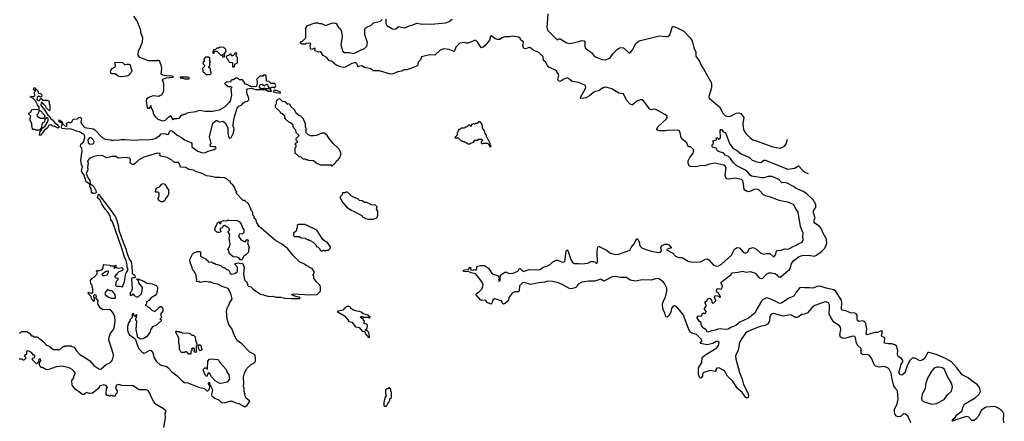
# Model space of a CAD drawing. Extents: x 1863118 to 1989590, y 394482 to 532474.
# Tile 162 of 215: x 1967621 to 1980675, y 458467 to 463798. Entities that reach past the tile are written whole.
import ezdxf

# ---------------------------------------------------------------- set-up
doc = ezdxf.new("R2010")
doc.units = 0

msp = doc.modelspace()

# ---------------------------------------------------------------- linework, layer by layer
at = {"layer": '0CON20XD'}
for points in [[(1968485, 461701), (1968476, 461736), (1968450, 461770), (1968442, 461792), (1968454, 461844), (1968440, 461875), (1968430, 461935), (1968448, 462055), (1968444, 462085), (1968426, 462125), (1968431, 462145), (1968466, 462174), (1968484, 462235), (1968478, 462265), (1968468, 462278), (1968441, 462291), (1968415, 462311), (1968375, 462316), (1968335, 462337), (1968285, 462347), (1968245, 462344), (1968183, 462353), (1968173, 462363), (1968173, 462375), (1968190, 462420), (1968145, 462440), (1968142, 462468), (1968178, 462448), (1968190, 462420), (1968221, 462391), (1968235, 462386), (1968250, 462395), (1968242, 462418), (1968252, 462428), (1968275, 462440), (1968283, 462433), (1968297, 462433), (1968316, 462444), (1968322, 462465), (1968334, 462476), (1968385, 462482), (1968405, 462500), (1968422, 462502), (1968440, 462485), (1968430, 462435), (1968448, 462405), (1968485, 462368), (1968595, 462350), (1968615, 462337), (1968715, 462236), (1968755, 462214), (1968832, 462202), (1968846, 462196), (1968875, 462202), (1968925, 462199), (1968965, 462209), (1969015, 462209), (1969145, 462200), (1969255, 462207), (1969305, 462201), (1969388, 462212), (1969418, 462222), (1969479, 462261), (1969495, 462282), (1969545, 462288), (1969575, 462273), (1969592, 462278), (1969612, 462318), (1969625, 462328), (1969645, 462320), (1969710, 462265), (1969766, 462236), (1969805, 462202), (1969896, 462166), (1969902, 462155), (1969905, 462110), (1969984, 462054), (1970045, 462031), (1970085, 462033), (1970118, 462052), (1970200, 462075), (1970227, 462093), (1970215, 462110), (1970195, 462108), (1970150, 462115), (1970148, 462132), (1970158, 462155), (1970138, 462245), (1970180, 462425), (1970225, 462460), (1970235, 462460), (1970265, 462440), (1970315, 462450), (1970350, 462425), (1970370, 462375), (1970380, 462365), (1970381, 462285), (1970393, 462233), (1970405, 462224), (1970425, 462234), (1970453, 462285), (1970462, 462335), (1970460, 462365), (1970452, 462375), (1970452, 462405), (1970464, 462496), (1970504, 462625), (1970525, 462650), (1970565, 462668), (1970582, 462695), (1970605, 462709), (1970640, 462715), (1970658, 462735), (1970658, 462755), (1970634, 462824), (1970631, 462869), (1970642, 462878), (1970695, 462887), (1970745, 462870), (1970885, 462870), (1970915, 462850), (1970955, 462850), (1970960, 462855), (1970940, 462875), (1970942, 462888), (1970965, 462900), (1970985, 462900), (1970997, 462893), (1971008, 462902), (1971018, 462925), (1971005, 462950), (1970955, 462950), (1970928, 462978), (1970892, 462982), (1970890, 463055), (1970885, 463060), (1970855, 463060), (1970845, 463050), (1970805, 463048), (1970760, 463005), (1970768, 462985), (1970768, 462955), (1970760, 462915), (1970755, 462912), (1970695, 462908), (1970625, 462940), (1970605, 462940), (1970600, 462965), (1970575, 463000), (1970535, 463000), (1970515, 463020), (1970485, 463020), (1970455, 463000), (1970435, 463000), (1970422, 462988), (1970415, 462970), (1970365, 462972), (1970340, 462955), (1970342, 462945), (1970385, 462912), (1970415, 462912), (1970432, 462902), (1970420, 462875), (1970429, 462795), (1970410, 462715), (1970395, 462692), (1970334, 462636), (1970265, 462598), (1970175, 462578), (1970085, 462578), (1969995, 462592), (1969955, 462573), (1969858, 462562), (1969828, 462552), (1969815, 462540), (1969795, 462540), (1969785, 462530), (1969775, 462530), (1969754, 462516), (1969730, 462485), (1969715, 462480), (1969665, 462480), (1969655, 462470), (1969625, 462520), (1969585, 462497), (1969554, 462466), (1969525, 462452), (1969455, 462473), (1969425, 462502), (1969399, 462545), (1969381, 462605), (1969368, 462625), (1969365, 462660), (1969335, 462620), (1969325, 462620), (1969313, 462633), (1969302, 462715), (1969308, 462752), (1969323, 462767), (1969395, 462792), (1969465, 462782), (1969485, 462798), (1969505, 462800), (1969525, 462830), (1969532, 462858), (1969531, 462935), (1969526, 462975), (1969516, 462995), (1969520, 463010), (1969564, 463026), (1969660, 463035), (1969652, 463045), (1969635, 463051), (1969605, 463049), (1969535, 463057), (1969512, 463062), (1969496, 463075), (1969503, 463155), (1969497, 463195), (1969475, 463250), (1969465, 463250), (1969455, 463260), (1969445, 463250), (1969327, 463253), (1969215, 463298), (1969192, 463325), (1969198, 463385), (1969220, 463425), (1969248, 463505), (1969252, 463555), (1969227, 463625), (1969226, 463656), (1969210, 463705), (1969173, 463785), (1969133, 463845)], [(1974622, 463875), (1974611, 463695), (1974625, 463652), (1974745, 463532), (1974767, 463543), (1974785, 463543), (1974875, 463491), (1974915, 463480), (1975015, 463503), (1975075, 463521), (1975105, 463519), (1975112, 463505), (1975112, 463445), (1975120, 463425), (1975147, 463397), (1975202, 463362), (1975240, 463310), (1975345, 463269), (1975390, 463265), (1975448, 463292), (1975491, 463349), (1975546, 463405), (1975575, 463425), (1975595, 463430), (1975625, 463422), (1975695, 463359), (1975715, 463356), (1975745, 463396), (1975788, 463482), (1975835, 463517), (1976103, 463583), (1976185, 463573), (1976214, 463576), (1976241, 463595), (1976275, 463706), (1976295, 463708), (1976345, 463685), (1976424, 463645), (1976505, 463560), (1976536, 463515), (1976558, 463425), (1976586, 463365), (1976586, 463315), (1976638, 463238), (1976655, 463191), (1976687, 463145), (1976788, 462965), (1976795, 462945), (1976794, 462895), (1976756, 462776), (1976761, 462755), (1976900, 462640), (1976941, 462555), (1976975, 462525), (1977005, 462514), (1977045, 462516), (1977121, 462559), (1977152, 462562), (1977182, 462552), (1977221, 462499), (1977208, 462415), (1977218, 462335), (1977249, 462285), (1977301, 462235), (1977343, 462205), (1977385, 462188), (1977605, 462111), (1977705, 462091), (1977762, 462118), (1977782, 462148), (1977802, 462213)], [(1975255, 462845), (1975234, 462836), (1975175, 462788), (1975125, 462759), (1975061, 462751), (1975056, 462756), (1975059, 462775), (1975128, 462895), (1975124, 462925), (1975035, 462966), (1974945, 462978), (1974895, 463016), (1974875, 463024), (1974835, 463007), (1974795, 462980), (1974783, 462977), (1974765, 462984), (1974755, 463005), (1974767, 463055), (1974766, 463075), (1974736, 463116), (1974715, 463133), (1974635, 463169), (1974613, 463195), (1974595, 463235), (1974565, 463258), (1974560, 463305), (1974505, 463360), (1974438, 463388), (1974385, 463428), (1974375, 463430), (1974325, 463409), (1974304, 463414), (1974292, 463455), (1974302, 463495), (1974299, 463505), (1974263, 463525), (1974256, 463554), (1974235, 463567), (1974155, 463578), (1974115, 463569), (1974055, 463570), (1974014, 463556), (1973985, 463536), (1973955, 463534), (1973925, 463544), (1973875, 463583), (1973864, 463576), (1973848, 463525), (1973793, 463457), (1973765, 463432), (1973745, 463424), (1973726, 463445), (1973697, 463497), (1973665, 463524), (1973565, 463484), (1973545, 463484), (1973515, 463496), (1973456, 463484), (1973404, 463435), (1973386, 463385), (1973375, 463376), (1973315, 463404), (1973245, 463409), (1973197, 463395), (1973125, 463326), (1973055, 463330), (1972950, 463305), (1972934, 463265), (1972904, 463235), (1972893, 463187), (1972839, 463161), (1972755, 463132), (1972715, 463133), (1972685, 463114), (1972635, 463104), (1972572, 463078), (1972535, 463076), (1972390, 463120), (1972305, 463120), (1972274, 463144), (1972193, 463163), (1972155, 463183), (1972128, 463182), (1972105, 463170), (1972097, 463207), (1972075, 463230), (1972025, 463217), (1971935, 463167), (1971915, 463164), (1971875, 463170), (1971815, 463196), (1971755, 463245), (1971723, 463253), (1971695, 463294), (1971644, 463324), (1971615, 463370), (1971605, 463373), (1971585, 463367), (1971538, 463385), (1971532, 463395), (1971537, 463415), (1971529, 463419), (1971496, 463404), (1971475, 463412), (1971473, 463455), (1971480, 463475), (1971467, 463487), (1971418, 463482), (1971408, 463472), (1971365, 463472), (1971344, 463484), (1971343, 463497), (1971352, 463508), (1971369, 463511), (1971414, 463555), (1971416, 463654), (1971414, 463684), (1971435, 463721), (1971540, 463755), (1971575, 463758), (1971595, 463747), (1971624, 463746), (1971675, 463721), (1971724, 463736), (1971755, 463752), (1971786, 463754), (1971815, 463746), (1971846, 463695), (1971876, 463675), (1971889, 463635), (1971896, 463575), (1971879, 463465), (1971904, 463374), (1971925, 463361), (1971995, 463360), (1972052, 463348), (1972138, 463395), (1972193, 463417), (1972223, 463447), (1972230, 463495), (1972198, 463595), (1972196, 463674), (1972203, 463685), (1972227, 463705), (1972275, 463722), (1972313, 463757), (1972405, 463779), (1972425, 463799)], [(1972474, 463805), (1972476, 463776), (1972475, 463745), (1972489, 463719), (1972565, 463678), (1972595, 463672), (1972608, 463675), (1972644, 463706), (1972725, 463690), (1972775, 463712), (1972835, 463728), (1972885, 463751), (1972955, 463736), (1972995, 463743), (1973075, 463740), (1973175, 463746), (1973265, 463758), (1973314, 463775), (1973355, 463806)], [(1970325, 463300), (1970340, 463315), (1970330, 463345), (1970360, 463375), (1970355, 463400), (1970325, 463430), (1970278, 463432), (1970255, 463420), (1970235, 463420), (1970215, 463400), (1970192, 463398), (1970190, 463385), (1970180, 463375), (1970182, 463352), (1970198, 463352), (1970200, 463365), (1970212, 463378), (1970235, 463380), (1970292, 463322), (1970318, 463338), (1970318, 463332), (1970310, 463330), (1970310, 463305), (1970325, 463300)], [(1970145, 463070), (1970160, 463085), (1970160, 463105), (1970150, 463115), (1970150, 463145), (1970130, 463165), (1970130, 463175), (1970140, 463185), (1970140, 463225), (1970150, 463235), (1970140, 463245), (1970140, 463285), (1970125, 463300), (1970085, 463300), (1970060, 463275), (1970060, 463265), (1970070, 463255), (1970050, 463225), (1970052, 463212), (1970070, 463195), (1970068, 463172), (1970040, 463145), (1970050, 463135), (1970050, 463105), (1970068, 463098), (1970095, 463070), (1970145, 463070)], [(1970465, 463170), (1970470, 463175), (1970472, 463208), (1970510, 463225), (1970510, 463295), (1970490, 463315), (1970490, 463335), (1970500, 463345), (1970485, 463360), (1970445, 463320), (1970435, 463320), (1970418, 463338), (1970405, 463340), (1970388, 463322), (1970372, 463318), (1970360, 463305), (1970362, 463292), (1970378, 463278), (1970390, 463245), (1970402, 463232), (1970435, 463230), (1970440, 463225), (1970442, 463172), (1970465, 463170)], [(1968955, 463041), (1968925, 463048), (1968887, 463077), (1968845, 463078), (1968833, 463085), (1968824, 463105), (1968828, 463125), (1968845, 463148), (1968886, 463174), (1968890, 463195), (1968883, 463227), (1968888, 463232), (1968985, 463228), (1969015, 463200), (1969045, 463208), (1969066, 463206), (1969087, 463197), (1969093, 463155), (1969108, 463125), (1969098, 463095), (1969065, 463058), (1969035, 463047), (1969005, 463044), (1968955, 463041)], [(1969865, 463013), (1969870, 463015), (1969865, 463030), (1969836, 463036), (1969750, 463035), (1969750, 463025), (1969783, 463023), (1969805, 463014), (1969865, 463013)], [(1970842, 462878), (1970818, 462878), (1970802, 462905), (1970803, 462927), (1970813, 462937), (1970835, 462940), (1970865, 462920), (1970872, 462928), (1970905, 462940), (1970910, 462915), (1970930, 462895), (1970925, 462880), (1970885, 462880), (1970865, 462888), (1970842, 462878)], [(1967895, 462261), (1967885, 462265), (1967891, 462319), (1967905, 462328), (1967920, 462360), (1967955, 462381), (1967996, 462455), (1968000, 462475), (1967996, 462485), (1967985, 462497), (1967973, 462497), (1967950, 462465), (1967952, 462455), (1967945, 462438), (1967920, 462425), (1967908, 462382), (1967910, 462365), (1967885, 462330), (1967835, 462330), (1967825, 462340), (1967795, 462340), (1967790, 462345), (1967787, 462377), (1967780, 462385), (1967780, 462415), (1967758, 462465), (1967758, 462492), (1967770, 462515), (1967740, 462545), (1967744, 462556), (1967768, 462572), (1967780, 462605), (1967845, 462610), (1967878, 462602), (1967880, 462635), (1967857, 462667), (1967831, 462721), (1967795, 462755), (1967758, 462775), (1967768, 462782), (1967805, 462779), (1967821, 462789), (1967817, 462833), (1967830, 462855), (1967830, 462870), (1967815, 462860), (1967803, 462873), (1967812, 462898), (1967828, 462888), (1967830, 462870), (1967845, 462870), (1967863, 462853), (1967872, 462822), (1967897, 462817), (1967912, 462802), (1967908, 462772), (1967895, 462770), (1967885, 462780), (1967865, 462780), (1967852, 462768), (1967846, 462735), (1967878, 462722), (1967889, 462731), (1967895, 462750), (1967915, 462750), (1967925, 462730), (1967985, 462730), (1968010, 462715), (1968010, 462675), (1968020, 462665), (1968020, 462595), (1968015, 462590), (1967974, 462624), (1967962, 462652), (1967935, 462678), (1967925, 462700), (1967905, 462700), (1967903, 462664), (1967912, 462645), (1967950, 462600), (1967992, 462532), (1968021, 462511), (1968033, 462483), (1968055, 462470), (1968081, 462431), (1968112, 462412), (1968138, 462378), (1968140, 462365), (1968125, 462360), (1968085, 462380), (1968055, 462383), (1968032, 462402), (1968005, 462397), (1967988, 462362), (1967944, 462326), (1967895, 462261)], [(1971075, 462822), (1971080, 462825), (1971075, 462838), (1971025, 462858), (1970993, 462857), (1970980, 462845), (1971004, 462834), (1971075, 462822)], [(1979437, 458445), (1979429, 458475), (1979408, 458505), (1979400, 458530), (1979365, 458564), (1979345, 458570), (1979297, 458533), (1979265, 458525), (1979244, 458534), (1979228, 458558), (1979218, 458595), (1979219, 458625), (1979255, 458699), (1979268, 458765), (1979258, 458868), (1979252, 458885), (1979239, 458899), (1979212, 458935), (1979187, 459025), (1979173, 459105), (1979149, 459159), (1979134, 459174), (1979085, 459196), (1979015, 459188), (1978969, 459199), (1978955, 459214), (1978915, 459304), (1978885, 459344), (1978855, 459355), (1978805, 459348), (1978776, 459366), (1978775, 459435), (1978734, 459474), (1978714, 459504), (1978702, 459575), (1978693, 459593), (1978665, 459597), (1978555, 459568), (1978525, 459570), (1978505, 459585), (1978495, 459615), (1978507, 459685), (1978501, 459715), (1978485, 459738), (1978415, 459785), (1978373, 459843), (1978355, 459895), (1978357, 459975), (1978357, 460015), (1978345, 460040), (1978315, 460052), (1978285, 460047), (1978165, 460004), (1978125, 459975), (1978064, 459906), (1978025, 459888), (1977985, 459884), (1977950, 459855), (1977925, 459844), (1977905, 459846), (1977855, 459877), (1977835, 459882), (1977745, 459864), (1977615, 459896), (1977585, 459890), (1977573, 459876), (1977568, 459855), (1977564, 459795), (1977534, 459755), (1977505, 459737), (1977436, 459724), (1977315, 459678), (1977265, 459653), (1977245, 459636), (1977193, 459567), (1977164, 459515), (1977147, 459413), (1977110, 459335), (1977116, 459296), (1977162, 459115), (1977200, 459025), (1977216, 458955), (1977276, 458845), (1977282, 458805), (1977278, 458785), (1977265, 458774), (1977246, 458785), (1977198, 458848), (1977134, 458905), (1977075, 459000), (1977005, 459067), (1976966, 459136), (1976890, 459175), (1976865, 459172), (1976852, 459155), (1976850, 459135), (1976842, 459128), (1976775, 459143), (1976692, 459115), (1976675, 459098), (1976672, 459065), (1976655, 459044), (1976645, 459041), (1976635, 459055), (1976622, 459095), (1976621, 459175), (1976663, 459247), (1976671, 459315), (1976705, 459347), (1976865, 459444), (1976887, 459475), (1976894, 459515), (1976877, 459527), (1976855, 459528), (1976811, 459499), (1976735, 459484), (1976648, 459498), (1976643, 459505), (1976669, 459535), (1976662, 459555), (1976595, 459618), (1976535, 459636), (1976511, 459651), (1976487, 459697), (1976417, 459885), (1976345, 459969), (1976305, 459999), (1976285, 459994), (1976262, 459965), (1976255, 459915), (1976229, 459865), (1976205, 459850), (1976186, 459856), (1976176, 459905), (1976156, 459936), (1976147, 459965), (1976141, 460025), (1976159, 460075), (1976185, 460115), (1976194, 460155), (1976201, 460195), (1976200, 460235), (1976170, 460295), (1976155, 460315), (1976116, 460345), (1976095, 460357), (1976065, 460364), (1975995, 460341), (1975875, 460343), (1975785, 460326), (1975715, 460340), (1975664, 460374), (1975585, 460374), (1975515, 460389), (1975475, 460386), (1975365, 460328), (1975325, 460352), (1975245, 460329), (1975165, 460329), (1975075, 460313), (1975025, 460288), (1975007, 460255), (1974995, 460245), (1974935, 460226), (1974910, 460230), (1974805, 460288), (1974745, 460310), (1974685, 460325), (1974616, 460326), (1974585, 460316), (1974503, 460307), (1974395, 460285), (1974308, 460308), (1974285, 460304), (1974246, 460265), (1974244, 460196), (1974239, 460185), (1974185, 460185), (1974151, 460169), (1974110, 460115), (1974098, 460065), (1974063, 460035), (1974034, 460024), (1974023, 460033), (1974017, 460055), (1974007, 460065), (1973915, 460091), (1973894, 460076), (1973879, 460035), (1973865, 460024), (1973819, 460045), (1973799, 460069), (1973784, 460074), (1973745, 460070), (1973729, 460079), (1973671, 460145), (1973677, 460165), (1973714, 460186), (1973748, 460222), (1973764, 460275), (1973757, 460305), (1973714, 460365), (1973664, 460424), (1973605, 460436), (1973565, 460454), (1973535, 460449), (1973504, 460454), (1973500, 460465), (1973512, 460478), (1973565, 460480), (1973580, 460495), (1973582, 460508), (1973595, 460510), (1973600, 460505), (1973598, 460488), (1973609, 460479), (1973627, 460473), (1973645, 460480), (1973665, 460472), (1973680, 460485), (1973682, 460515), (1973692, 460525), (1973734, 460536), (1973785, 460533), (1973835, 460502), (1973886, 460426), (1973955, 460402), (1973980, 460365), (1973968, 460335), (1973975, 460324), (1973996, 460344), (1973990, 460355), (1973994, 460405), (1974055, 460447), (1974075, 460446), (1974105, 460431), (1974165, 460435), (1974225, 460458), (1974245, 460493), (1974255, 460496), (1974295, 460454), (1974375, 460480), (1974495, 460476), (1974517, 460483), (1974565, 460515), (1974619, 460531), (1974653, 460547), (1974687, 460583), (1974735, 460606), (1974756, 460606), (1974805, 460584), (1974835, 460581), (1974847, 460593), (1974854, 460615), (1974865, 460727), (1974875, 460743), (1974886, 460735), (1974928, 460615), (1974955, 460569), (1974975, 460561), (1975033, 460563), (1975075, 460557), (1975155, 460568), (1975195, 460588), (1975225, 460590), (1975244, 460584), (1975265, 460567), (1975275, 460568), (1975281, 460585), (1975275, 460705), (1975283, 460767), (1975295, 460790), (1975409, 460735), (1975446, 460705), (1975473, 460693), (1975525, 460683), (1975565, 460686), (1975712, 460738), (1975728, 460772), (1975768, 460822), (1975786, 460864), (1975805, 460892), (1975816, 460885), (1975835, 460847), (1975842, 460795), (1975875, 460764), (1975994, 460724), (1976095, 460706), (1976115, 460712), (1976126, 460725), (1976130, 460735), (1976123, 460775), (1976129, 460795), (1976175, 460820), (1976205, 460820), (1976225, 460809), (1976259, 460775), (1976256, 460764), (1976225, 460762), (1976198, 460745), (1976278, 460698), (1976315, 460660), (1976365, 460641), (1976405, 460642), (1976485, 460594), (1976535, 460581), (1976645, 460586), (1976673, 460595), (1976715, 460621), (1976735, 460624), (1976759, 460609), (1976815, 460542), (1976855, 460527), (1976885, 460531), (1976927, 460553), (1977056, 460674), (1977096, 460754), (1977135, 460774), (1977165, 460769), (1977213, 460713), (1977245, 460700), (1977269, 460711), (1977295, 460763), (1977345, 460776), (1977395, 460749), (1977445, 460698), (1977485, 460684), (1977524, 460694), (1977565, 460694), (1977605, 460657), (1977615, 460651), (1977625, 460654), (1977641, 460675), (1977654, 460725), (1977665, 460734), (1977715, 460738), (1977765, 460756), (1977803, 460754), (1977825, 460759), (1977885, 460792), (1977917, 460803), (1977951, 460829), (1977994, 460845), (1978008, 460875), (1978002, 460925), (1978006, 460965), (1977974, 461055), (1977944, 461244), (1977905, 461298), (1977882, 461345), (1977805, 461376), (1977703, 461393), (1977575, 461444), (1977515, 461458), (1977483, 461475), (1977425, 461534), (1977406, 461546), (1977365, 461548), (1977324, 461526), (1977285, 461512), (1977255, 461520), (1977235, 461534), (1977228, 461548), (1977212, 461645), (1977205, 461662), (1977190, 461675), (1977105, 461696), (1977025, 461679), (1976995, 461685), (1976982, 461702), (1976975, 461735), (1976987, 461835), (1976974, 461855), (1976957, 461867), (1976835, 461894), (1976765, 461881), (1976705, 461856), (1976665, 461863), (1976585, 461844), (1976515, 461849), (1976498, 461858), (1976483, 461895), (1976485, 461925), (1976505, 461967), (1976549, 462025), (1976556, 462045), (1976555, 462073), (1976515, 462112), (1976495, 462110), (1976485, 462116), (1976465, 462165), (1976403, 462213), (1976391, 462235), (1976376, 462296), (1976366, 462325), (1976345, 462333), (1976295, 462328), (1976225, 462332), (1976185, 462324), (1976105, 462321), (1976075, 462330), (1976067, 462345), (1976082, 462375), (1976193, 462477), (1976204, 462495), (1976205, 462515), (1976185, 462534), (1976055, 462607), (1976035, 462609), (1975995, 462601), (1975975, 462608), (1975891, 462721), (1975875, 462733), (1975845, 462733), (1975805, 462718), (1975745, 462669), (1975735, 462668), (1975715, 462676), (1975668, 462728), (1975628, 462815), (1975565, 462824), (1975470, 462880), (1975409, 462899), (1975385, 462901), (1975355, 462892), (1975295, 462855), (1975255, 462845)], [(1971765, 461860), (1971785, 461880), (1971800, 461885), (1971800, 461895), (1971818, 461912), (1971820, 461925), (1971835, 461930), (1971862, 461958), (1971880, 462005), (1971880, 462035), (1971853, 462083), (1971778, 462155), (1971722, 462222), (1971699, 462259), (1971662, 462292), (1971628, 462292), (1971555, 462262), (1971515, 462258), (1971478, 462258), (1971442, 462272), (1971420, 462295), (1971420, 462355), (1971410, 462375), (1971410, 462415), (1971380, 462485), (1971350, 462515), (1971315, 462530), (1971282, 462562), (1971268, 462598), (1971212, 462652), (1971210, 462665), (1971198, 462678), (1971175, 462680), (1971165, 462670), (1971158, 462688), (1971138, 462708), (1971105, 462710), (1971068, 462748), (1971042, 462738), (1971020, 462715), (1971020, 462675), (1971010, 462665), (1971010, 462635), (1971068, 462578), (1971075, 462560), (1971098, 462558), (1971130, 462525), (1971130, 462495), (1971142, 462482), (1971185, 462440), (1971215, 462430), (1971240, 462405), (1971240, 462375), (1971278, 462338), (1971282, 462302), (1971320, 462265), (1971318, 462252), (1971280, 462215), (1971282, 462202), (1971300, 462185), (1971300, 462165), (1971282, 462158), (1971270, 462145), (1971280, 462135), (1971280, 462105), (1971270, 462095), (1971270, 462025), (1971288, 462018), (1971322, 461982), (1971348, 461978), (1971373, 461953), (1971405, 461950), (1971415, 461940), (1971435, 461940), (1971445, 461932), (1971515, 461930), (1971565, 461890), (1971575, 461890), (1971605, 461870), (1971745, 461870), (1971755, 461860), (1971765, 461860)], [(1967945, 462490), (1967957, 462513), (1967954, 462525), (1967922, 462555), (1967912, 462575), (1967885, 462592), (1967880, 462590), (1967866, 462554), (1967850, 462535), (1967852, 462515), (1967895, 462490), (1967945, 462490)], [(1973855, 462110), (1973870, 462125), (1973860, 462135), (1973860, 462155), (1973852, 462162), (1973820, 462235), (1973810, 462245), (1973810, 462265), (1973790, 462285), (1973782, 462322), (1973758, 462358), (1973758, 462385), (1973748, 462415), (1973725, 462440), (1973705, 462440), (1973688, 462422), (1973665, 462420), (1973655, 462410), (1973645, 462410), (1973635, 462420), (1973628, 462412), (1973612, 462408), (1973605, 462380), (1973588, 462398), (1973575, 462400), (1973545, 462370), (1973525, 462370), (1973515, 462360), (1973472, 462358), (1973458, 462342), (1973445, 462340), (1973432, 462328), (1973430, 462305), (1973420, 462295), (1973420, 462265), (1973390, 462235), (1973395, 462230), (1973435, 462230), (1973472, 462192), (1973485, 462190), (1973495, 462180), (1973515, 462180), (1973565, 462150), (1973595, 462150), (1973602, 462158), (1973638, 462172), (1973655, 462200), (1973695, 462200), (1973705, 462210), (1973745, 462210), (1973760, 462195), (1973740, 462175), (1973740, 462165), (1973752, 462152), (1973765, 462160), (1973825, 462160), (1973838, 462148), (1973855, 462110)], [(1980675, 458446), (1980664, 458484), (1980668, 458565), (1980656, 458595), (1980634, 458615), (1980581, 458651), (1980545, 458666), (1980435, 458654), (1980415, 458647), (1980368, 458612), (1980334, 458535), (1980299, 458495), (1980275, 458480), (1980245, 458478), (1980205, 458522), (1980172, 458531), (1980033, 458487), (1979995, 458468), (1979983, 458475), (1979996, 458495), (1980025, 458519), (1980047, 458553), (1980118, 458605), (1980125, 458650), (1980148, 458695), (1980289, 458781), (1980342, 458828), (1980359, 458865), (1980347, 458917), (1980315, 458955), (1980265, 458987), (1980195, 459044), (1980115, 459085), (1980047, 459175), (1979973, 459255), (1979905, 459296), (1979777, 459355), (1979675, 459381), (1979660, 459380), (1979615, 459299), (1979585, 459279), (1979555, 459269), (1979494, 459304), (1979455, 459304), (1979424, 459275), (1979392, 459218), (1979358, 459112), (1979315, 459078), (1979295, 459083), (1979277, 459115), (1979300, 459185), (1979304, 459215), (1979329, 459255), (1979329, 459275), (1979310, 459300), (1979275, 459323), (1979265, 459337), (1979259, 459365), (1979263, 459405), (1979247, 459467), (1979225, 459484), (1979185, 459494), (1979135, 459494), (1979087, 459505), (1979089, 459575), (1979052, 459595), (1979046, 459605), (1979060, 459655), (1979056, 459666), (1979045, 459668), (1978995, 459646), (1978965, 459644), (1978854, 459614), (1978846, 459616), (1978844, 459624), (1978853, 459693), (1978841, 459761), (1978827, 459787), (1978795, 459803), (1978745, 459794), (1978729, 459805), (1978723, 459823), (1978724, 459874), (1978711, 459895), (1978695, 459902), (1978635, 459905), (1978575, 459933), (1978523, 459943), (1978515, 459965), (1978522, 460035), (1978516, 460076), (1978442, 460192), (1978415, 460214), (1978313, 460233), (1978235, 460261), (1978195, 460255), (1978135, 460234), (1978095, 460240), (1978025, 460237), (1977975, 460242), (1977955, 460231), (1977917, 460183), (1977897, 460145), (1977875, 460122), (1977825, 460106), (1977725, 460040), (1977705, 460032), (1977685, 460034), (1977635, 460060), (1977565, 460094), (1977525, 460106), (1977515, 460103), (1977478, 460082), (1977455, 460061), (1977380, 459935), (1977372, 459905), (1977285, 459836), (1977168, 459782), (1977115, 459737), (1977048, 459712), (1977015, 459690), (1976965, 459685), (1976906, 459694), (1976875, 459692), (1976845, 459675), (1976795, 459670), (1976745, 459649), (1976735, 459655), (1976721, 459681), (1976687, 459705), (1976665, 459730), (1976657, 459753), (1976658, 459775), (1976630, 459795), (1976602, 459842), (1976605, 459856), (1976615, 459866), (1976645, 459862), (1976663, 459867), (1976671, 459895), (1976685, 459907), (1976705, 459900), (1976718, 459905), (1976722, 459925), (1976700, 459955), (1976700, 459965), (1976720, 459995), (1976720, 460005), (1976703, 460047), (1976736, 460074), (1976748, 460095), (1976765, 460102), (1976775, 460098), (1976787, 460087), (1976802, 460042), (1976815, 460030), (1976850, 460065), (1976850, 460075), (1976832, 460105), (1976842, 460138), (1976895, 460130), (1976900, 460115), (1976910, 460115), (1976905, 460140), (1976890, 460155), (1976890, 460165), (1976865, 460180), (1976857, 460205), (1976874, 460226), (1976885, 460230), (1976915, 460220), (1976926, 460224), (1976936, 460244), (1976937, 460267), (1976922, 460295), (1976920, 460315), (1977047, 460413), (1977065, 460439), (1977145, 460446), (1977205, 460462), (1977255, 460448), (1977305, 460456), (1977372, 460432), (1977423, 460373), (1977455, 460361), (1977475, 460368), (1977520, 460420), (1977555, 460437), (1977589, 460439), (1977637, 460427), (1977661, 460411), (1977683, 460384), (1977705, 460380), (1977825, 460481), (1977839, 460505), (1977855, 460561), (1977885, 460602), (1977955, 460654), (1977997, 460667), (1978084, 460674), (1978155, 460661), (1978185, 460672), (1978255, 460724), (1978294, 460765), (1978324, 460826), (1978319, 460885), (1978265, 460983), (1978255, 461015), (1978230, 461050), (1978165, 461095), (1978155, 461110), (1978155, 461135), (1978168, 461168), (1978145, 461233), (1978143, 461255), (1978152, 461278), (1978178, 461305), (1978177, 461345), (1978142, 461405), (1978055, 461485), (1978008, 461518), (1977917, 461555), (1977882, 461582), (1977795, 461630), (1977765, 461636), (1977725, 461633), (1977686, 461676), (1977595, 461715), (1977545, 461718), (1977485, 461699), (1977465, 461698), (1977325, 461722), (1977305, 461736), (1977274, 461774), (1977234, 461804), (1977130, 461860), (1977085, 461896), (1977046, 461956), (1977020, 461980), (1976975, 462000), (1976955, 462026), (1976885, 462047), (1976874, 462055), (1976855, 462092), (1976808, 462105), (1976800, 462115), (1976800, 462135), (1976820, 462155), (1976820, 462175), (1976812, 462188), (1976860, 462205), (1976860, 462215), (1976850, 462225), (1976855, 462230), (1976875, 462228), (1976885, 462210), (1976895, 462210), (1976912, 462228), (1976908, 462325), (1976915, 462342), (1976925, 462342), (1976948, 462308), (1976975, 462299), (1976985, 462287), (1977031, 462155), (1977075, 462091), (1977125, 462066), (1977185, 462019), (1977252, 461988), (1977291, 461971), (1977332, 461932), (1977395, 461909), (1977445, 461903), (1977485, 461934), (1977506, 461934), (1977805, 461815), (1977895, 461825), (1977945, 461856), (1978005, 461794), (1978040, 461770), (1978076, 461757)], [(1968555, 462147), (1968595, 462152), (1968605, 462160), (1968608, 462175), (1968594, 462204), (1968568, 462228), (1968555, 462234), (1968545, 462230), (1968524, 462205), (1968528, 462165), (1968555, 462147)], [(1968829, 459465), (1968803, 459545), (1968806, 459585), (1968824, 459636), (1968855, 459673), (1968872, 459705), (1968886, 459796), (1968882, 459855), (1968855, 459910), (1968825, 459948), (1968815, 459952), (1968785, 459948), (1968715, 459952), (1968688, 459975), (1968658, 460025), (1968662, 460072), (1968630, 460105), (1968638, 460125), (1968635, 460140), (1968615, 460148), (1968598, 460132), (1968598, 460118), (1968610, 460105), (1968608, 460062), (1968595, 460060), (1968588, 460078), (1968572, 460092), (1968570, 460125), (1968530, 460165), (1968535, 460180), (1968565, 460168), (1968582, 460168), (1968592, 460178), (1968590, 460235), (1968580, 460245), (1968580, 460275), (1968563, 460293), (1968560, 460335), (1968581, 460369), (1968613, 460387), (1968650, 460425), (1968650, 460445), (1968640, 460455), (1968645, 460470), (1968685, 460470), (1968715, 460480), (1968727, 460503), (1968733, 460547), (1968815, 460540), (1968825, 460530), (1968885, 460530), (1968895, 460540), (1968900, 460525), (1968872, 460518), (1968870, 460505), (1968875, 460500), (1968885, 460510), (1968905, 460510), (1968925, 460498), (1968975, 460507), (1968988, 460495), (1968985, 460470), (1968935, 460450), (1968910, 460425), (1968908, 460412), (1968895, 460410), (1968880, 460395), (1968880, 460385), (1968895, 460370), (1968920, 460365), (1968920, 460345), (1968900, 460325), (1968893, 460273), (1968905, 460260), (1968945, 460260), (1968975, 460252), (1968988, 460262), (1969005, 460310), (1969016, 460346), (1969028, 460432), (1969035, 460443), (1969052, 460465), (1969057, 460485), (1969047, 460505), (1969044, 460546), (1969026, 460615), (1969009, 460645), (1968975, 460765), (1968849, 461115), (1968830, 461145), (1968818, 461195), (1968789, 461245), (1968754, 461284), (1968708, 461355), (1968683, 461405), (1968652, 461435), (1968659, 461471), (1968665, 461478), (1968675, 461476), (1968690, 461445), (1968787, 461327), (1968892, 461182), (1968906, 461146), (1968925, 461067), (1968935, 461005), (1968965, 460916), (1969032, 460745), (1969042, 460705), (1969078, 460615), (1969098, 460585), (1969109, 460529), (1969112, 460435), (1969143, 460405), (1969150, 460385), (1969147, 460373), (1969125, 460373), (1969108, 460365), (1969103, 460357), (1969114, 460225), (1969104, 460196), (1969084, 460175), (1969085, 460138), (1969107, 460143), (1969125, 460160), (1969140, 460135), (1969168, 460118), (1969192, 460118), (1969232, 460155), (1969242, 460175), (1969248, 460245), (1969200, 460305), (1969195, 460330), (1969170, 460355), (1969185, 460360), (1969266, 460326), (1969305, 460300), (1969375, 460293), (1969431, 460271), (1969445, 460258), (1969449, 460245), (1969442, 460188), (1969430, 460145), (1969365, 460108), (1969335, 460070), (1969300, 460055), (1969300, 460025), (1969290, 460015), (1969290, 460005), (1969308, 459998), (1969325, 459980), (1969338, 459978), (1969373, 459943), (1969405, 459930), (1969415, 459930), (1969433, 459947), (1969445, 459950), (1969485, 459990), (1969495, 459990), (1969515, 459970), (1969520, 459955), (1969520, 459935), (1969490, 459895), (1969490, 459865), (1969500, 459855), (1969500, 459845), (1969480, 459825), (1969498, 459818), (1969498, 459802), (1969420, 459735), (1969398, 459732), (1969381, 459719), (1969355, 459680), (1969346, 459644), (1969302, 459588), (1969259, 459561), (1969225, 459558), (1969189, 459579), (1969166, 459684), (1969172, 459795), (1969160, 459815), (1969160, 459835), (1969170, 459845), (1969170, 459865), (1969180, 459875), (1969165, 459880), (1969145, 459860), (1969130, 459875), (1969130, 459885), (1969140, 459895), (1969125, 459900), (1969110, 459885), (1969110, 459845), (1969080, 459815), (1969080, 459795), (1969062, 459775), (1969051, 459725), (1969051, 459675), (1969057, 459645), (1969076, 459616), (1969136, 459576), (1969158, 459555), (1969185, 459462), (1969204, 459424), (1969239, 459389), (1969265, 459372), (1969285, 459374), (1969345, 459410), (1969362, 459405), (1969387, 459375), (1969405, 459308), (1969435, 459260), (1969485, 459219), (1969565, 459196), (1969583, 459183), (1969636, 459126), (1969709, 459069), (1969774, 459004), (1969805, 458984), (1969849, 458979), (1969990, 458920), (1970072, 458902), (1970102, 458872), (1970115, 458870), (1970137, 458895), (1970140, 458940), (1970125, 458965), (1970125, 458980), (1970135, 458986), (1970140, 458940), (1970145, 458942), (1970155, 458931), (1970175, 458885), (1970165, 458825), (1970168, 458805), (1970206, 458775), (1970266, 458746), (1970295, 458719), (1970336, 458714), (1970404, 458736), (1970436, 458736), (1970485, 458714), (1970525, 458704), (1970595, 458666), (1970616, 458664), (1970638, 458682), (1970670, 458735), (1970622, 458775), (1970613, 458793), (1970612, 458815), (1970598, 458865), (1970598, 458905), (1970588, 458935), (1970592, 458965), (1970590, 459055), (1970600, 459105), (1970628, 459165), (1970694, 459226), (1970725, 459238), (1970742, 459255), (1970748, 459265), (1970747, 459315), (1970742, 459342), (1970733, 459353), (1970670, 459385), (1970566, 459496), (1970505, 459542), (1970460, 459625), (1970435, 459700), (1970405, 459730), (1970394, 459754), (1970373, 459825), (1970363, 459935), (1970375, 459980), (1970390, 459995), (1970403, 460035), (1970438, 460095), (1970422, 460165), (1970385, 460230), (1970305, 460258), (1970246, 460286), (1970195, 460296), (1970155, 460314), (1970125, 460312), (1970085, 460324), (1970015, 460308), (1969995, 460322), (1969965, 460320), (1969971, 460345), (1969962, 460402), (1969932, 460462), (1969912, 460482), (1969909, 460509), (1969894, 460544), (1969880, 460575), (1969877, 460613), (1969912, 460685), (1969925, 460698), (1969975, 460720), (1970005, 460722), (1970018, 460715), (1970020, 460665), (1970040, 460645), (1970090, 460625), (1970095, 460610), (1970105, 460610), (1970125, 460580), (1970162, 460582), (1970188, 460568), (1970205, 460568), (1970223, 460553), (1970287, 460537), (1970315, 460510), (1970335, 460510), (1970360, 460485), (1970390, 460475), (1970402, 460462), (1970408, 460435), (1970425, 460422), (1970475, 460428), (1970510, 460455), (1970510, 460515), (1970472, 460552), (1970472, 460558), (1970515, 460572), (1970545, 460560), (1970575, 460568), (1970596, 460515), (1970588, 460418), (1970603, 460343), (1970630, 460315), (1970630, 460305), (1970642, 460292), (1970642, 460275), (1970655, 460260), (1970685, 460252), (1970715, 460220), (1970813, 460153), (1970855, 460148), (1970925, 460123), (1970975, 460129), (1971015, 460117), (1971085, 460114), (1971135, 460100), (1971215, 460096), (1971325, 460098), (1971340, 460105), (1971327, 460117), (1971295, 460118), (1971233, 460143), (1971230, 460155), (1971245, 460160), (1971478, 460148), (1971565, 460150), (1971610, 460195), (1971610, 460255), (1971600, 460265), (1971600, 460275), (1971552, 460322), (1971520, 460365), (1971520, 460395), (1971510, 460405), (1971510, 460415), (1971528, 460445), (1971497, 460497), (1971465, 460510), (1971447, 460527), (1971425, 460530), (1971395, 460552), (1971330, 460585), (1971241, 460671), (1971176, 460756), (1971105, 460812), (1971012, 460865), (1970794, 461054), (1970763, 461103), (1970750, 461145), (1970730, 461165), (1970730, 461185), (1970713, 461203), (1970710, 461245), (1970690, 461265), (1970690, 461285), (1970680, 461295), (1970658, 461348), (1970605, 461400), (1970585, 461400), (1970490, 461495), (1970490, 461505), (1970500, 461515), (1970480, 461535), (1970470, 461575), (1970446, 461606), (1970420, 461625), (1970410, 461655), (1970395, 461660), (1970367, 461687), (1970337, 461697), (1970275, 461703), (1970215, 461701), (1970165, 461717), (1970097, 461727), (1970040, 461755), (1969955, 461782), (1969925, 461800), (1969865, 461808), (1969825, 461837), (1969751, 461841), (1969745, 461870), (1969725, 461902), (1969675, 461902), (1969635, 461938), (1969575, 461968), (1969490, 461985), (1969480, 461995), (1969485, 462020), (1969445, 462026), (1969265, 461973), (1969195, 461932), (1969158, 461892), (1969135, 461877), (1969115, 461876), (1969087, 461895), (1969088, 461945), (1969075, 461960), (1969025, 461970), (1968925, 461960), (1968895, 461982), (1968845, 461984), (1968775, 461963), (1968715, 461994), (1968645, 461989), (1968605, 461980), (1968548, 461955), (1968520, 461925), (1968530, 461895), (1968521, 461845), (1968522, 461805), (1968503, 461755), (1968529, 461695), (1968549, 461665), (1968557, 461617), (1968578, 461605), (1968606, 461576), (1968632, 461532), (1968634, 461505), (1968625, 461495), (1968605, 461490), (1968591, 461491), (1968573, 461503), (1968568, 461558), (1968552, 461585), (1968552, 461615), (1968504, 461644), (1968485, 461701)], [(1969495, 461381), (1969472, 461395), (1969452, 461425), (1969469, 461455), (1969470, 461495), (1969455, 461510), (1969425, 461510), (1969420, 461515), (1969424, 461546), (1969445, 461568), (1969475, 461580), (1969504, 461616), (1969525, 461622), (1969543, 461613), (1969575, 461562), (1969595, 461550), (1969592, 461505), (1969600, 461495), (1969585, 461458), (1969556, 461424), (1969544, 461396), (1969525, 461382), (1969495, 461381)], [(1972235, 461148), (1972305, 461152), (1972355, 461170), (1972370, 461205), (1972370, 461255), (1972350, 461285), (1972360, 461315), (1972340, 461335), (1972285, 461340), (1972225, 461370), (1972193, 461373), (1972162, 461392), (1972128, 461398), (1972110, 461415), (1972020, 461455), (1971965, 461510), (1971945, 461510), (1971935, 461500), (1971902, 461498), (1971898, 461472), (1971870, 461445), (1971870, 461425), (1971878, 461418), (1971895, 461380), (1971955, 461312), (1972015, 461268), (1972055, 461252), (1972155, 461198), (1972165, 461182), (1972205, 461158), (1972235, 461148)], [(1970555, 460608), (1970543, 460613), (1970525, 460638), (1970506, 460646), (1970451, 460651), (1970400, 460695), (1970400, 460715), (1970393, 460723), (1970390, 460745), (1970380, 460755), (1970400, 460775), (1970413, 460817), (1970398, 460895), (1970408, 460948), (1970382, 460985), (1970402, 461005), (1970398, 461028), (1970345, 461063), (1970335, 461064), (1970316, 461054), (1970304, 461036), (1970280, 461025), (1970278, 461015), (1970288, 460982), (1970265, 460972), (1970245, 460972), (1970215, 460990), (1970209, 461015), (1970217, 461045), (1970232, 461065), (1970245, 461100), (1970265, 461120), (1970273, 461093), (1970285, 461090), (1970297, 461123), (1970325, 461132), (1970365, 461130), (1970374, 461136), (1970395, 461136), (1970502, 461132), (1970534, 461114), (1970558, 461085), (1970573, 461035), (1970592, 461012), (1970592, 460975), (1970576, 460954), (1970531, 460949), (1970524, 460935), (1970526, 460915), (1970551, 460881), (1970595, 460854), (1970616, 460854), (1970631, 460879), (1970645, 460878), (1970649, 460865), (1970640, 460835), (1970662, 460775), (1970654, 460745), (1970655, 460712), (1970617, 460675), (1970591, 460659), (1970572, 460618), (1970565, 460612), (1970555, 460608)], [(1971675, 460730), (1971685, 460740), (1971715, 460740), (1971738, 460762), (1971740, 460785), (1971696, 460846), (1971665, 460860), (1971641, 460881), (1971560, 461005), (1971405, 461078), (1971315, 461080), (1971300, 461065), (1971300, 461035), (1971290, 461025), (1971290, 460995), (1971250, 460965), (1971250, 460935), (1971265, 460920), (1971325, 460920), (1971353, 460903), (1971405, 460900), (1971415, 460890), (1971425, 460890), (1971435, 460880), (1971445, 460880), (1971455, 460870), (1971465, 460870), (1971510, 460845), (1971548, 460808), (1971550, 460795), (1971562, 460782), (1971578, 460778), (1971598, 460758), (1971600, 460745), (1971612, 460732), (1971635, 460730), (1971645, 460740), (1971655, 460740), (1971662, 460732), (1971675, 460730)], [(1968745, 460402), (1968779, 460411), (1968800, 460445), (1968798, 460458), (1968785, 460462), (1968759, 460451), (1968710, 460415), (1968724, 460404), (1968745, 460402)], [(1968885, 460100), (1968890, 460105), (1968888, 460145), (1968855, 460190), (1968845, 460200), (1968815, 460200), (1968784, 460216), (1968753, 460175), (1968750, 460165), (1968755, 460152), (1968795, 460120), (1968835, 460102), (1968885, 460100)], [(1972255, 459580), (1972260, 459595), (1972250, 459645), (1972228, 459668), (1972212, 459672), (1972200, 459685), (1972218, 459692), (1972227, 459703), (1972230, 459745), (1972218, 459758), (1972195, 459760), (1972182, 459772), (1972190, 459795), (1972180, 459805), (1972178, 459818), (1972140, 459845), (1972143, 459857), (1972165, 459860), (1972175, 459850), (1972245, 459850), (1972255, 459840), (1972265, 459840), (1972268, 459848), (1972238, 459875), (1972173, 459893), (1972150, 459915), (1972126, 459926), (1972095, 459928), (1972045, 459942), (1972024, 459954), (1972010, 459965), (1972005, 459980), (1971985, 459992), (1971955, 459990), (1971937, 459973), (1971925, 459970), (1971905, 459942), (1971830, 459925), (1971926, 459866), (1971972, 459815), (1971985, 459792), (1972025, 459782), (1972075, 459723), (1972121, 459711), (1972160, 459665), (1972198, 459658), (1972202, 459632), (1972245, 459580), (1972255, 459580)], [(1967618, 459632), (1967645, 459660), (1967715, 459660), (1967735, 459640), (1967745, 459640), (1967775, 459600), (1967795, 459600), (1967805, 459590), (1967847, 459587), (1967865, 459580), (1967885, 459560), (1967898, 459558), (1967930, 459525), (1967955, 459510), (1967960, 459495), (1967975, 459480), (1968005, 459470), (1968065, 459420), (1968155, 459422), (1968195, 459460), (1968205, 459460), (1968215, 459470), (1968225, 459460), (1968235, 459470), (1968305, 459470), (1968312, 459462), (1968345, 459450), (1968374, 459404), (1968418, 459355), (1968472, 459325), (1968545, 459274), (1968605, 459206), (1968672, 459162), (1968695, 459160), (1968769, 459221), (1968825, 459250), (1968849, 459285), (1968864, 459335), (1968864, 459355), (1968829, 459465)], [(1969885, 459360), (1969865, 459360), (1969835, 459390), (1969815, 459390), (1969805, 459380), (1969765, 459380), (1969755, 459390), (1969738, 459425), (1969740, 459465), (1969730, 459515), (1969730, 459575), (1969690, 459645), (1969695, 459670), (1969705, 459660), (1969735, 459660), (1969742, 459652), (1969765, 459650), (1969775, 459640), (1969867, 459637), (1969885, 459630), (1969905, 459610), (1969925, 459610), (1969945, 459590), (1969953, 459543), (1969967, 459513), (1969968, 459475), (1969960, 459465), (1969960, 459385), (1969945, 459380), (1969932, 459392), (1969940, 459405), (1969940, 459425), (1969928, 459438), (1969915, 459440), (1969900, 459425), (1969910, 459415), (1969890, 459395), (1969890, 459365), (1969885, 459360)], [(1969532, 458385), (1969552, 458515), (1969548, 458575), (1969562, 458595), (1969560, 458605), (1969527, 458635), (1969429, 458689), (1969397, 458727), (1969363, 458793), (1969345, 458842), (1969322, 458875), (1969303, 458883), (1969265, 458886), (1969203, 458883), (1969115, 458944), (1969065, 458937), (1968975, 458941), (1968935, 458954), (1968904, 458946), (1968890, 458905), (1968912, 458872), (1968912, 458858), (1968907, 458843), (1968890, 458825), (1968885, 458800), (1968855, 458800), (1968845, 458810), (1968825, 458810), (1968818, 458802), (1968805, 458800), (1968798, 458808), (1968782, 458812), (1968762, 458832), (1968768, 458842), (1968770, 458895), (1968787, 458915), (1968765, 458942), (1968735, 458950), (1968678, 458935), (1968670, 458905), (1968585, 458840), (1968545, 458838), (1968505, 458848), (1968475, 458822), (1968455, 458822), (1968433, 458843), (1968355, 458892), (1968318, 458945), (1968313, 459007), (1968338, 459045), (1968338, 459065), (1968360, 459105), (1968349, 459125), (1968318, 459155), (1968275, 459179), (1968185, 459201), (1968105, 459192), (1968007, 459153), (1967975, 459150), (1967925, 459180), (1967905, 459180), (1967890, 459195), (1967878, 459235), (1967903, 459275), (1967895, 459290), (1967875, 459290), (1967872, 459258), (1967845, 459230), (1967790, 459285), (1967790, 459305), (1967816, 459314), (1967822, 459335), (1967801, 459351), (1967779, 459379), (1967735, 459403), (1967710, 459395), (1967712, 459358), (1967682, 459335), (1967698, 459318), (1967700, 459305), (1967675, 459280), (1967665, 459280), (1967652, 459292), (1967615, 459292)], [(1970015, 459404), (1969998, 459415), (1969990, 459445), (1969991, 459469), (1970005, 459488), (1970021, 459475), (1970036, 459426), (1970030, 459410), (1970015, 459404)], [(1970275, 458967), (1970214, 459004), (1970165, 459058), (1970137, 459105), (1970125, 459112), (1970109, 459095), (1970108, 459065), (1970095, 459066), (1970085, 459076), (1970059, 459139), (1970059, 459161), (1970075, 459179), (1970088, 459178), (1970110, 459160), (1970113, 459265), (1970135, 459292), (1970165, 459298), (1970248, 459288), (1970262, 459275), (1970278, 459245), (1970360, 459155), (1970373, 459115), (1970392, 459085), (1970402, 459028), (1970371, 458989), (1970315, 458973), (1970275, 458967)], [(1979715, 458696), (1979775, 458704), (1979877, 458755), (1979922, 458818), (1979974, 458866), (1979990, 458925), (1979973, 458975), (1979920, 459060), (1979881, 459155), (1979857, 459175), (1979802, 459188), (1979775, 459186), (1979745, 459171), (1979715, 459136), (1979655, 459042), (1979633, 458975), (1979626, 458905), (1979587, 458825), (1979576, 458775), (1979581, 458745), (1979612, 458725), (1979715, 458696)], [(1972485, 458670), (1972500, 458705), (1972520, 458725), (1972530, 458745), (1972530, 458765), (1972550, 458785), (1972550, 458855), (1972540, 458865), (1972540, 458895), (1972525, 458910), (1972515, 458910), (1972505, 458900), (1972485, 458900), (1972472, 458885), (1972470, 458835), (1972478, 458805), (1972463, 458777), (1972448, 458715), (1972450, 458675), (1972455, 458670), (1972485, 458670)]]:
    msp.add_lwpolyline(points, dxfattribs=at)

doc.saveas('drawing.dxf')
